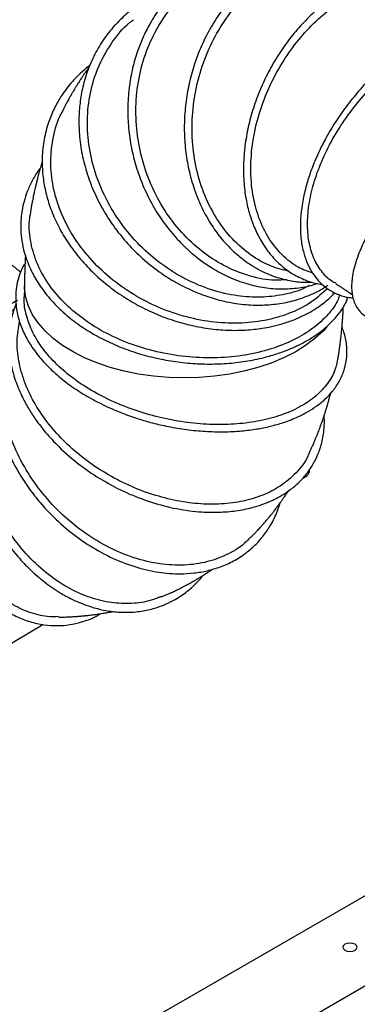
# Model space of a CAD drawing. Header units: inches. Extents: x 0.3 to 33.8, y 0.2 to 21.7.
# Tile 190 of 209: x 30.736 to 31.375, y 14.312 to 16.176. Entities that reach past the tile are written whole.
import ezdxf

# ---------------------------------------------------------------- set-up
doc = ezdxf.new("R2010")
doc.units = ezdxf.units.IN
doc.header["$MEASUREMENT"] = 0

msp = doc.modelspace()

# ---------------------------------------------------------------- linework, layer by layer
at = {"color": 7, "linetype": 'Continuous', "lineweight": 25}
for p, q in [((31.27226, 15.30837), (31.27984, 15.31282)), ((29.56294, 14.31562), (30.77988, 15.03099)), ((30.24795, 13.85853), (31.52075, 14.5933)), ((30.37824, 13.76291), (31.63261, 14.48704))]:
    msp.add_line(p, q, dxfattribs=at)
at = {"color": 7, "linetype": 'Continuous', "lineweight": 25, "flags": 128}
for points in [[(31.31797, 15.5946), (31.31074, 15.58676), (31.29524, 15.57257), (31.27745, 15.5593), (31.25754, 15.54708), (31.23569, 15.53602), (31.2121, 15.52622), (31.18699, 15.51777), (31.16059, 15.51075), (31.13315, 15.50523), (31.10492, 15.50125), (31.07615, 15.49885), (31.04712, 15.49806), (31.01809, 15.49889), (30.98934, 15.50131), (30.96111, 15.50532), (30.93369, 15.51087), (30.90731, 15.51792), (30.88223, 15.52639), (30.85867, 15.53622), (30.83686, 15.5473), (30.81698, 15.55954), (30.79924, 15.57283), (30.78378, 15.58704), (30.77076, 15.60204), (30.76029, 15.61769), (30.75247, 15.63385), (30.74738, 15.65037), (30.74505, 15.66709), (30.7449, 15.67268)], [(31.35203, 14.42537), (31.34908, 14.42282), (31.34805, 14.41981), (31.34908, 14.41681), (31.35203, 14.41426), (31.35644, 14.41256), (31.36165, 14.41196), (31.36685, 14.41256), (31.37126, 14.41426), (31.37421, 14.41681), (31.37525, 14.41981), (31.37421, 14.42282), (31.37126, 14.42537), (31.36685, 14.42707), (31.36165, 14.42767), (31.35644, 14.42707), (31.35203, 14.42537)]]:
    msp.add_lwpolyline(points, dxfattribs=at)
at = {"color": 7, "linetype": 'Continuous', "lineweight": 25}
msp.add_arc((31.27251, 15.32284), 0.01241, 306.19551, 6.1728, dxfattribs=at)
for points, knots in [([(31.25792, 16.30011), (31.25303, 16.30123), (31.23637, 16.30503), (31.20836, 16.30607), (31.1758, 16.304), (31.14654, 16.29815), (31.11839, 16.28919), (31.08887, 16.27577), (31.05799, 16.25619), (31.02825, 16.23053), (31.00269, 16.20095), (30.98318, 16.17101), (30.96904, 16.14299), (30.95804, 16.11512), (30.94886, 16.08349), (30.94241, 16.04732), (30.93992, 16.00907), (30.9415, 15.9711), (30.94691, 15.93386), (30.95606, 15.89755), (30.96889, 15.86214), (30.98557, 15.82766), (31.00637, 15.79439), (31.02777, 15.7675), (31.04707, 15.74751), (31.06186, 15.73412), (31.0783, 15.72086), (31.09963, 15.70602), (31.12837, 15.69019), (31.16128, 15.67727), (31.19522, 15.66911), (31.22844, 15.66586), (31.2606, 15.66764), (31.28429, 15.67144), (31.29658, 15.676), (31.29906, 15.67691)], [0, 0, 0, 0, 0.01455295, 0.04956952, 0.08212388, 0.11110031, 0.138025, 0.16979408, 0.20687668, 0.24518532, 0.28345376, 0.31830281, 0.34545236, 0.37037432, 0.40034524, 0.43454214, 0.46854254, 0.50171453, 0.53431202, 0.56691303, 0.59954104, 0.63294423, 0.66784455, 0.70396644, 0.72564047, 0.74405624, 0.75929659, 0.784828, 0.81773035, 0.85409108, 0.88936631, 0.92357448, 0.95747487, 0.99143045, 1, 1, 1, 1]), ([(31.45934, 16.27652), (31.45617, 16.27868), (31.44622, 16.28546), (31.42919, 16.29383), (31.40965, 16.30167), (31.39176, 16.307), (31.3743, 16.31078), (31.35231, 16.31372), (31.32461, 16.31432), (31.29525, 16.31083), (31.26842, 16.30427), (31.24534, 16.29611), (31.22401, 16.28618), (31.2058, 16.27577), (31.19036, 16.26547), (31.1725, 16.25194), (31.15032, 16.23202), (31.12551, 16.20406), (31.10317, 16.17194), (31.0849, 16.13844), (31.07037, 16.10392), (31.05934, 16.0683), (31.05176, 16.03165), (31.04774, 15.99445), (31.04737, 15.95721), (31.05064, 15.92), (31.05782, 15.88285), (31.06789, 15.85037), (31.07912, 15.82367), (31.08947, 15.80361), (31.09942, 15.78727), (31.1091, 15.77335), (31.11961, 15.75994), (31.13245, 15.74564), (31.14817, 15.73079), (31.16618, 15.71676), (31.18879, 15.70257), (31.21573, 15.6902), (31.24586, 15.6821), (31.27045, 15.67884), (31.2845, 15.67945), (31.28917, 15.67966)], [0, 0, 0, 0, 0.0115239, 0.0361598, 0.0576579, 0.0760152, 0.0935612, 0.1126953, 0.1443206, 0.1784415, 0.2023434, 0.2271619, 0.2508305, 0.2709476, 0.2875092, 0.3036046, 0.3339551, 0.3699635, 0.4048315, 0.4379076, 0.4698622, 0.501839, 0.5338573, 0.5659101, 0.5979943, 0.6301864, 0.663524, 0.6983358, 0.7221395, 0.7435611, 0.7617768, 0.7768413, 0.7926972, 0.8117857, 0.8341055, 0.8582671, 0.8823323, 0.9182102, 0.9532941, 0.984488, 1, 1, 1, 1]), ([(31.24663, 15.69971), (31.23496, 15.70256), (31.20941, 15.7088), (31.17275, 15.73), (31.13796, 15.7602), (31.10851, 15.79843), (31.08548, 15.84316), (31.06971, 15.89296), (31.06185, 15.94617), (31.06222, 16.00104), (31.07086, 16.05575), (31.08758, 16.1085), (31.11182, 16.15755), (31.14286, 16.20126), (31.17965, 16.23825), (31.22102, 16.26716), (31.26565, 16.2874), (31.31188, 16.29714), (31.34599, 16.29942), (31.36358, 16.2955), (31.36617, 16.29492)], [0, 0, 0, 0, 0.0493134, 0.1079014, 0.1665076, 0.2251362, 0.2837926, 0.3424784, 0.4011993, 0.4599541, 0.518746, 0.5775711, 0.6364276, 0.6953101, 0.7542111, 0.8131246, 0.8720396, 0.9309505, 0.9898459, 1, 1, 1, 1]), ([(31.24193, 15.68395), (31.23434, 15.68339), (31.21174, 15.68172), (31.17297, 15.68951), (31.12777, 15.7065), (31.08503, 15.73302), (31.04638, 15.76764), (31.01314, 15.80938), (30.98657, 15.85692), (30.96756, 15.90869), (30.95689, 15.96303), (30.9549, 16.01816), (30.96175, 16.07228), (30.97724, 16.12362), (31.00088, 16.17049), (31.03192, 16.21141), (31.06941, 16.24473), (31.10915, 16.269), (31.13742, 16.27742), (31.15009, 16.2812)], [0, 0, 0, 0, 0.0309159, 0.0920119, 0.1531193, 0.2142457, 0.2753927, 0.3365671, 0.3977719, 0.4590104, 0.5202861, 0.5815978, 0.6429475, 0.7043294, 0.7657419, 0.8271765, 0.8886269, 0.950084, 1, 1, 1, 1]), ([(31.62643, 16.20626), (31.62609, 16.20672), (31.62064, 16.21408), (31.60897, 16.22535), (31.59244, 16.23901), (31.57669, 16.2491), (31.56079, 16.25729), (31.54308, 16.26425), (31.52311, 16.26961), (31.50269, 16.27265), (31.48397, 16.2735), (31.46726, 16.27287), (31.44709, 16.27064), (31.42069, 16.26507), (31.38872, 16.25391), (31.35676, 16.23798), (31.32703, 16.21878), (31.29938, 16.19669), (31.2736, 16.17174), (31.24972, 16.14406), (31.22807, 16.11396), (31.20897, 16.08184), (31.19265, 16.04814), (31.17939, 16.01332), (31.16934, 15.9778), (31.1626, 15.94187), (31.15938, 15.90578), (31.15985, 15.87042), (31.1639, 15.83756), (31.17083, 15.80852), (31.18009, 15.78253), (31.19205, 15.7582), (31.20754, 15.73505), (31.2268, 15.71401), (31.24906, 15.6967), (31.27247, 15.68464), (31.29274, 15.67757), (31.3051, 15.67578), (31.30974, 15.67511)], [0, 0, 0, 0, 0.0018755, 0.0299614, 0.0542796, 0.0745786, 0.0938087, 0.115435, 0.1394633, 0.1637259, 0.1842182, 0.2008696, 0.2176333, 0.2485347, 0.2841605, 0.318384, 0.3508379, 0.382325, 0.413863, 0.4454545, 0.4771045, 0.5088171, 0.5405902, 0.5724121, 0.604281, 0.6363278, 0.6690285, 0.7024266, 0.7351448, 0.7649847, 0.7923945, 0.8214102, 0.8529145, 0.8862147, 0.9210434, 0.9543455, 0.9828605, 1, 1, 1, 1]), ([(31.29139, 15.69621), (31.28185, 15.69962), (31.26046, 15.70727), (31.23205, 15.73008), (31.20673, 15.76156), (31.18796, 15.80043), (31.17634, 15.84497), (31.17239, 15.89378), (31.17636, 15.94519), (31.18776, 15.99576), (31.20547, 16.04378), (31.22819, 16.08816), (31.25603, 16.12937), (31.28823, 16.16636), (31.32398, 16.19805), (31.3623, 16.22369), (31.40221, 16.24249), (31.44264, 16.25409), (31.48245, 16.2579), (31.52074, 16.2546), (31.54384, 16.24604), (31.55531, 16.2418)], [0, 0, 0, 0, 0.04536818, 0.10169659, 0.15804314, 0.2144146, 0.270812, 0.32724151, 0.38370339, 0.44020004, 0.49108936, 0.54200453, 0.59294329, 0.64390153, 0.69487501, 0.74585787, 0.79684466, 0.84782881, 0.89880487, 0.94976673, 1, 1, 1, 1]), ([(31.0401, 16.23947), (31.03492, 16.23826), (31.01804, 16.23434), (30.99322, 16.22353), (30.9663, 16.20861), (30.94248, 16.19141), (30.91973, 16.17057), (30.89824, 16.14498), (30.87948, 16.11524), (30.86496, 16.08301), (30.85519, 16.05051), (30.84966, 16.01919), (30.84747, 15.98749), (30.84874, 15.9534), (30.85435, 15.91675), (30.86462, 15.87942), (30.87915, 15.84317), (30.89749, 15.8089), (30.91906, 15.77716), (30.94383, 15.74766), (30.97219, 15.72027), (31.00332, 15.69607), (31.03142, 15.67872), (31.05366, 15.66741), (31.07039, 15.65999), (31.09139, 15.65192), (31.11986, 15.6434), (31.15505, 15.63709), (31.19095, 15.63517), (31.22488, 15.63772), (31.25716, 15.64431), (31.28773, 15.65548), (31.30868, 15.66557), (31.31831, 15.67287), (31.31936, 15.67367)], [0, 0, 0, 0, 0.0159339, 0.0518863, 0.0819847, 0.1101833, 0.1421276, 0.1769191, 0.2127466, 0.2494448, 0.283715, 0.3140552, 0.3431794, 0.3761847, 0.4119208, 0.4479316, 0.4840529, 0.5194764, 0.55403, 0.5882593, 0.6239105, 0.6611156, 0.6960618, 0.7151614, 0.7309583, 0.7477249, 0.7792423, 0.8166111, 0.8531055, 0.888082, 0.9226012, 0.958393, 0.9954473, 1, 1, 1, 1]), ([(31.76953, 16.10752), (31.76788, 16.11104), (31.76439, 16.11851), (31.75747, 16.12981), (31.7482, 16.14202), (31.7362, 16.15404), (31.72229, 16.16441), (31.70582, 16.17343), (31.6867, 16.18049), (31.66362, 16.18515), (31.63794, 16.1865), (31.60918, 16.18402), (31.57851, 16.17734), (31.5484, 16.16702), (31.52054, 16.15443), (31.49376, 16.13974), (31.4657, 16.12149), (31.4362, 16.09883), (31.40738, 16.07278), (31.38079, 16.04484), (31.35632, 16.01509), (31.33381, 15.98315), (31.31394, 15.94971), (31.29802, 15.91713), (31.28619, 15.88709), (31.27721, 15.85805), (31.2706, 15.82774), (31.26723, 15.79648), (31.26773, 15.76678), (31.27183, 15.74074), (31.27872, 15.71877), (31.28791, 15.70005), (31.29977, 15.68354), (31.31518, 15.66888), (31.33457, 15.6575), (31.3522, 15.65087), (31.36386, 15.64992), (31.36712, 15.64966)], [0, 0, 0, 0, 0.0147999, 0.0313343, 0.0516375, 0.0756228, 0.0995384, 0.1213946, 0.1503162, 0.1784852, 0.2089946, 0.2412393, 0.2747103, 0.3073716, 0.335361, 0.361035, 0.3905805, 0.423682, 0.4564654, 0.4882518, 0.5196241, 0.5521739, 0.5859927, 0.6186009, 0.6469984, 0.6733629, 0.7040005, 0.7381402, 0.7713785, 0.8032159, 0.8327, 0.8596421, 0.8877463, 0.9188835, 0.9524172, 0.98671, 1, 1, 1, 1]), ([(31.28424, 15.67282), (31.28051, 15.67081), (31.2653, 15.66258), (31.23433, 15.65466), (31.1926, 15.64975), (31.147, 15.65249), (31.09904, 15.6635), (31.05027, 15.68372), (31.00427, 15.71218), (30.96262, 15.74802), (30.92678, 15.79014), (30.89802, 15.83722), (30.8773, 15.88776), (30.86544, 15.94016), (30.86276, 15.99273), (30.86952, 16.04371), (30.88528, 16.09167), (30.91026, 16.1342), (30.93297, 16.16282), (30.94892, 16.17442), (30.9517, 16.17644)], [0, 0, 0, 0, 0.01781862, 0.07267621, 0.12753767, 0.18240537, 0.2441252, 0.30586003, 0.36761638, 0.42939605, 0.49120668, 0.55304905, 0.61492844, 0.67684504, 0.73879887, 0.80078877, 0.86280895, 0.92485653, 0.98692106, 1, 1, 1, 1]), ([(31.33536, 15.67683), (31.33259, 15.67817), (31.3215, 15.68355), (31.30665, 15.69983), (31.29174, 15.72504), (31.28291, 15.75601), (31.28014, 15.79125), (31.28366, 15.82993), (31.29345, 15.87093), (31.3093, 15.91312), (31.33085, 15.95534), (31.357, 15.99558), (31.38675, 16.03286), (31.41912, 16.0665), (31.45403, 16.09649), (31.49066, 16.12214), (31.52816, 16.14281), (31.56566, 16.15806), (31.60227, 16.16746), (31.63719, 16.1709), (31.66946, 16.16805), (31.69808, 16.15989), (31.71358, 16.14979), (31.72101, 16.14494)], [0, 0, 0, 0, 0.0169167, 0.0678342, 0.1187694, 0.1697227, 0.2206996, 0.2717001, 0.3227285, 0.3737834, 0.4248675, 0.4759772, 0.5239228, 0.5718864, 0.6198669, 0.667858, 0.7158569, 0.7638571, 0.8118549, 0.8598443, 0.9078214, 0.955782, 1, 1, 1, 1]), ([(30.86891, 16.08975), (30.86386, 16.08591), (30.84947, 16.07495), (30.83026, 16.05406), (30.81225, 16.02916), (30.79874, 16.00397), (30.78806, 15.97673), (30.78048, 15.94527), (30.77758, 15.91152), (30.77938, 15.87894), (30.78494, 15.84833), (30.79404, 15.81818), (30.80731, 15.78739), (30.82512, 15.75647), (30.8472, 15.7265), (30.87295, 15.69857), (30.90142, 15.67353), (30.93196, 15.65157), (30.96432, 15.63269), (30.9983, 15.6169), (31.03373, 15.60426), (31.07037, 15.59499), (31.10712, 15.58941), (31.13817, 15.58779), (31.16225, 15.58844), (31.17965, 15.58987), (31.19633, 15.59208), (31.21421, 15.59542), (31.23457, 15.60065), (31.25994, 15.60939), (31.28752, 15.62273), (31.31352, 15.63991), (31.32687, 15.65325), (31.3329, 15.65927)], [0, 0, 0, 0, 0.0206706, 0.0588768, 0.094055, 0.123867, 0.1554344, 0.1931023, 0.2328404, 0.2683162, 0.3002009, 0.333194, 0.3680276, 0.4041386, 0.4414159, 0.4786383, 0.5149562, 0.5504235, 0.5857075, 0.6210142, 0.6564672, 0.6926175, 0.7295325, 0.764929, 0.785275, 0.802957, 0.8189721, 0.8381299, 0.8610637, 0.8875395, 0.9279174, 0.9674645, 1, 1, 1, 1]), ([(30.86757, 16.08678), (30.86701, 16.08602), (30.86509, 16.08341), (30.86319, 16.08072), (30.86032, 16.07668), (30.85829, 16.07373), (30.85719, 16.07212), (30.85598, 16.07036), (30.85468, 16.06844), (30.85292, 16.06581), (30.85134, 16.0634), (30.84843, 16.05896), (30.84631, 16.05561), (30.84425, 16.05236), (30.84158, 16.04803), (30.83925, 16.04422), (30.83638, 16.03937), (30.83451, 16.03617), (30.83204, 16.03189), (30.83039, 16.02894), (30.82903, 16.02652), (30.82748, 16.02372), (30.82648, 16.02187), (30.82612, 16.02119), (30.82588, 16.02075), (30.82579, 16.02059), (30.82573, 16.02048), (30.82552, 16.02008), (30.82499, 16.0191), (30.82409, 16.01743), (30.82254, 16.01452), (30.82102, 16.01158), (30.81993, 16.00946), (30.81906, 16.00777), (30.81835, 16.00637), (30.81793, 16.00554)], [0, 0, 0, 0, 0.0268494, 0.0919065, 0.1273925, 0.1636769, 0.1929658, 0.2106346, 0.231346, 0.2554909, 0.2998632, 0.351252, 0.3929665, 0.4314541, 0.4823636, 0.5390375, 0.5884369, 0.6285789, 0.686438, 0.7155706, 0.7447874, 0.7847126, 0.7932565, 0.8005229, 0.8077192, 0.8158534, 0.8207064, 0.8267492, 0.8428311, 0.863413, 0.8885864, 0.9353151, 0.9571751, 0.9748474, 1, 1, 1, 1]), ([(31.89446, 15.98756), (31.8944, 15.98877), (31.89401, 15.99692), (31.88973, 16.00963), (31.88165, 16.02505), (31.8703, 16.03707), (31.85621, 16.04644), (31.83861, 16.0533), (31.81913, 16.05674), (31.79887, 16.05736), (31.77925, 16.05594), (31.75878, 16.05256), (31.73917, 16.0478), (31.72185, 16.04252), (31.70268, 16.03574), (31.67864, 16.02585), (31.64879, 16.01127), (31.61845, 15.99399), (31.58961, 15.97539), (31.56075, 15.95471), (31.53087, 15.93081), (31.50245, 15.90529), (31.48018, 15.88305), (31.46267, 15.86408), (31.44737, 15.84629), (31.43137, 15.82604), (31.41647, 15.80514), (31.40414, 15.78575), (31.39496, 15.76963), (31.38772, 15.7555), (31.38121, 15.74132), (31.3749, 15.72529), (31.36959, 15.70816), (31.36618, 15.69199), (31.3647, 15.67838), (31.36457, 15.66769), (31.36532, 15.65836), (31.36707, 15.64884), (31.37061, 15.63823), (31.37664, 15.62765), (31.38646, 15.61715), (31.40051, 15.60937), (31.41389, 15.60537), (31.42236, 15.60526), (31.42402, 15.60524)], [0, 0, 0, 0, 0.0054727, 0.0368918, 0.0678138, 0.0973318, 0.1255073, 0.1558144, 0.189172, 0.2127808, 0.2373786, 0.2623819, 0.2843603, 0.3027508, 0.3182667, 0.3448632, 0.376804, 0.4083474, 0.4356824, 0.463695, 0.4967121, 0.5300524, 0.558121, 0.5756493, 0.5959775, 0.6191948, 0.6446116, 0.667169, 0.6858482, 0.7008609, 0.7172647, 0.737205, 0.7606774, 0.7840588, 0.8040566, 0.8206695, 0.8343559, 0.8507937, 0.8716758, 0.8969581, 0.9230353, 0.9592803, 0.9920589, 1, 1, 1, 1]), ([(31.3191, 15.66757), (31.30964, 15.65884), (31.29012, 15.64081), (31.25127, 15.62078), (31.20641, 15.60688), (31.15706, 15.60065), (31.10509, 15.60237), (31.05224, 15.61214), (31.00032, 15.6298), (30.95111, 15.65492), (30.90624, 15.68677), (30.8673, 15.72446), (30.83556, 15.76679), (30.81214, 15.8125), (30.79787, 15.86008), (30.79302, 15.90817), (30.79876, 15.95471), (30.80778, 15.98777), (30.81742, 16.00339), (30.81891, 16.00581)], [0, 0, 0, 0, 0.05824336, 0.12013924, 0.18203666, 0.24393836, 0.30584986, 0.3677725, 0.42971386, 0.49167547, 0.55366434, 0.61568345, 0.67773648, 0.73982688, 0.80195374, 0.86411933, 0.92631792, 0.98854829, 1, 1, 1, 1]), ([(30.77851, 15.9074), (30.77851, 15.90739), (30.77831, 15.90673), (30.77793, 15.90551), (30.77692, 15.90225), (30.77571, 15.89811), (30.7744, 15.89368), (30.77348, 15.89038), (30.77275, 15.88779), (30.77158, 15.88361), (30.77054, 15.87961), (30.76975, 15.87663), (30.76886, 15.87319), (30.76821, 15.87056), (30.76786, 15.86917), (30.76766, 15.86838), (30.76724, 15.8667), (30.76678, 15.86479), (30.76635, 15.86297), (30.76618, 15.86227), (30.76606, 15.86177), (30.76598, 15.86142), (30.76596, 15.86136), (30.76572, 15.86031), (30.76523, 15.85823), (30.76436, 15.85448), (30.76351, 15.85059), (30.76245, 15.84586), (30.76176, 15.84246), (30.7609, 15.83835), (30.75992, 15.83341), (30.75931, 15.83027), (30.75869, 15.827), (30.75833, 15.82502), (30.7581, 15.82375), (30.75802, 15.8233), (30.75797, 15.82306), (30.75797, 15.82304), (30.75787, 15.82247), (30.75774, 15.82176), (30.75755, 15.82071), (30.75715, 15.8185), (30.75683, 15.81664), (30.75659, 15.81525)], [0, 0, 0, 0, 0.0001979, 0.0192747, 0.0430199, 0.1026045, 0.1580264, 0.1823596, 0.2000914, 0.2557841, 0.3067246, 0.3292537, 0.3662651, 0.4007305, 0.4136657, 0.4204152, 0.4275474, 0.4631884, 0.4710305, 0.4774752, 0.4831467, 0.4889146, 0.5012605, 0.5120426, 0.5411333, 0.5684501, 0.6224489, 0.6680405, 0.7121112, 0.7425386, 0.7998153, 0.8437883, 0.868202, 0.8910509, 0.9019221, 0.9069686, 0.9122083, 0.9243104, 0.9313619, 0.9395352, 0.9495266, 0.9622525, 1, 1, 1, 1]), ([(30.77509, 15.896), (30.77391, 15.89445), (30.76791, 15.88662), (30.75925, 15.87158), (30.75005, 15.85178), (30.74397, 15.83306), (30.74026, 15.81624), (30.73815, 15.79979), (30.7375, 15.78204), (30.73891, 15.76205), (30.74271, 15.74169), (30.74831, 15.72311), (30.75467, 15.70726), (30.76346, 15.68932), (30.77724, 15.66699), (30.79826, 15.64105), (30.82413, 15.61641), (30.85253, 15.59492), (30.88289, 15.57642), (30.91525, 15.56064), (30.9495, 15.54751), (30.98522, 15.53718), (31.0219, 15.52977), (31.05902, 15.52531), (31.09607, 15.52384), (31.13261, 15.52535), (31.16858, 15.5298), (31.19977, 15.5365), (31.22642, 15.54449), (31.24799, 15.55263), (31.26686, 15.56135), (31.28221, 15.56978), (31.29481, 15.57773), (31.30649, 15.58608), (31.31855, 15.59598), (31.331, 15.60809), (31.3441, 15.62415), (31.35359, 15.63856), (31.35694, 15.64841), (31.3577, 15.65066)], [0, 0, 0, 0, 0.0067658, 0.0342811, 0.0617338, 0.0858196, 0.1065391, 0.1255162, 0.1474023, 0.1724834, 0.199517, 0.2229943, 0.2422596, 0.259908, 0.2925395, 0.3313233, 0.3691304, 0.4049975, 0.4395394, 0.4740728, 0.5086437, 0.5432432, 0.5778652, 0.6125105, 0.6471724, 0.6818501, 0.7167559, 0.7530734, 0.7781814, 0.8039552, 0.8277876, 0.848152, 0.8650479, 0.8815159, 0.9014899, 0.9249861, 0.9509263, 0.9888337, 1, 1, 1, 1]), ([(31.34202, 15.65576), (31.34114, 15.65276), (31.33724, 15.63951), (31.32056, 15.61751), (31.29249, 15.59127), (31.2557, 15.56912), (31.21233, 15.55186), (31.16356, 15.54035), (31.11111, 15.53513), (31.05668, 15.53664), (31.00211, 15.54495), (30.94921, 15.56003), (30.89974, 15.58151), (30.85535, 15.60885), (30.81753, 15.64127), (30.78755, 15.6778), (30.76627, 15.71738), (30.75515, 15.75863), (30.75232, 15.79177), (30.7566, 15.8102), (30.75774, 15.8151)], [0, 0, 0, 0, 0.017546, 0.0775079, 0.1374645, 0.1974164, 0.25737, 0.3173261, 0.3772896, 0.4372641, 0.4972526, 0.5572614, 0.6172924, 0.677353, 0.737444, 0.7975707, 0.8577335, 0.9179326, 0.978167, 1, 1, 1, 1]), ([(30.73756, 15.69832), (30.73206, 15.70306), (30.72025, 15.71322), (30.69872, 15.72426), (30.67792, 15.73093), (30.6587, 15.73421), (30.64135, 15.73546), (30.62076, 15.73477), (30.59681, 15.7312), (30.56965, 15.72416), (30.55045, 15.71608), (30.54044, 15.71187)], [0, 0, 0, 0, 0.11323665, 0.24282384, 0.37904139, 0.45217669, 0.53703591, 0.63473526, 0.74496817, 0.86708235, 1, 1, 1, 1]), ([(30.74668, 15.72963), (30.7466, 15.72829), (30.74651, 15.7267), (30.74641, 15.72514), (30.74639, 15.72469), (30.74638, 15.72464), (30.74637, 15.72444), (30.74636, 15.72424), (30.74635, 15.72398), (30.74632, 15.72353), (30.74626, 15.72255), (30.74617, 15.7209), (30.74605, 15.71852), (30.74597, 15.71638), (30.74591, 15.71463), (30.74589, 15.71396), (30.74587, 15.71352), (30.74586, 15.71326), (30.74585, 15.71305), (30.74584, 15.71282), (30.74582, 15.71265), (30.74582, 15.71272), (30.74582, 15.71276)], [0, 0, 0, 0, 0.2088429, 0.249194, 0.2840986, 0.3175867, 0.3320263, 0.3455795, 0.3593821, 0.3744939, 0.4114789, 0.5009635, 0.6290671, 0.8113134, 0.8577693, 0.8935589, 0.908271, 0.9215085, 0.9339876, 0.9465335, 0.9747058, 1, 1, 1, 1]), ([(30.74446, 15.71352), (30.74149, 15.70747), (30.73325, 15.69067), (30.72748, 15.66178), (30.72844, 15.63081), (30.73517, 15.60299), (30.74508, 15.57919), (30.75686, 15.55921), (30.76804, 15.54381), (30.77849, 15.5312), (30.791, 15.51786), (30.80903, 15.50111), (30.83301, 15.48233), (30.86271, 15.46324), (30.89417, 15.44653), (30.92571, 15.43272), (30.95564, 15.42195), (30.98451, 15.41339), (31.01467, 15.40621), (31.04781, 15.40044), (31.08294, 15.39673), (31.11818, 15.39552), (31.15139, 15.39689), (31.18106, 15.40037), (31.20783, 15.4055), (31.23426, 15.41272), (31.25917, 15.42216), (31.28085, 15.43314), (31.29728, 15.4437), (31.30958, 15.45338), (31.32065, 15.46369), (31.33206, 15.47665), (31.34345, 15.49426), (31.35198, 15.51528), (31.35622, 15.53827), (31.35552, 15.56155), (31.35195, 15.58037), (31.34773, 15.59113), (31.34647, 15.59433)], [0, 0, 0, 0, 0.0253259, 0.0702385, 0.1138599, 0.1447728, 0.1771106, 0.2060345, 0.2237667, 0.2394855, 0.2582009, 0.2803672, 0.3132206, 0.3456952, 0.3776391, 0.4081875, 0.4352998, 0.4591938, 0.4848563, 0.5140365, 0.5449652, 0.5759733, 0.6068411, 0.6350162, 0.6597889, 0.6862087, 0.718114, 0.7448414, 0.7683359, 0.7875575, 0.8029082, 0.8263752, 0.8559607, 0.8892616, 0.9225603, 0.9558107, 0.9868341, 1, 1, 1, 1]), ([(30.7457, 15.71096), (30.7457, 15.71096), (30.7457, 15.71097), (30.7457, 15.71091), (30.74569, 15.71077), (30.74568, 15.71056), (30.74566, 15.70987), (30.74556, 15.70742), (30.7454, 15.70308), (30.74531, 15.69937), (30.74528, 15.697), (30.74527, 15.69656), (30.74527, 15.69633), (30.74526, 15.69619), (30.74526, 15.69611), (30.74525, 15.69601), (30.74525, 15.69607), (30.74524, 15.69587), (30.74521, 15.69536), (30.74518, 15.69488), (30.74515, 15.6941), (30.7451, 15.69239), (30.74504, 15.68881), (30.74499, 15.68545), (30.74495, 15.68293), (30.74493, 15.68069), (30.74492, 15.67854), (30.74491, 15.67656), (30.7449, 15.67494), (30.7449, 15.67364), (30.7449, 15.67299), (30.7449, 15.67269)], [0, 0, 0, 0, 0.00186966, 0.00622902, 0.01059213, 0.01553085, 0.0214007, 0.05606195, 0.16630463, 0.29129506, 0.30798187, 0.31406502, 0.3188552, 0.32263627, 0.32430059, 0.32591315, 0.33753893, 0.34860482, 0.37377118, 0.44105623, 0.47482149, 0.50492157, 0.62125197, 0.69789146, 0.74310432, 0.79915133, 0.83408317, 0.87623522, 0.93029936, 0.96724513, 1, 1, 1, 1]), ([(30.7458, 15.71297), (30.7458, 15.71297), (30.7458, 15.71296), (30.74578, 15.71273), (30.74576, 15.71229), (30.74573, 15.71167), (30.74571, 15.71107), (30.74569, 15.71056), (30.74567, 15.71026), (30.74567, 15.71009), (30.74566, 15.70999), (30.74566, 15.70993), (30.74566, 15.70988), (30.74565, 15.70989), (30.74565, 15.70989)], [0, 0, 0, 0, 0.1307265, 0.2641497, 0.3889856, 0.5229662, 0.6798612, 0.7662017, 0.8369293, 0.8679649, 0.8981535, 0.9292369, 0.9627591, 1, 1, 1, 1]), ([(30.7449, 15.6727), (30.7449, 15.67213), (30.7449, 15.67137), (30.74489, 15.6705), (30.74489, 15.67008), (30.74489, 15.66968), (30.74489, 15.66958), (30.74488, 15.66929), (30.74487, 15.66896), (30.74488, 15.66841), (30.74483, 15.66625), (30.74479, 15.66425), (30.74474, 15.6623), (30.74467, 15.66068), (30.74465, 15.6603), (30.74465, 15.66013), (30.74466, 15.66012), (30.74466, 15.65994), (30.74464, 15.65953), (30.74462, 15.65922), (30.7446, 15.65879), (30.74456, 15.65805), (30.74453, 15.65746), (30.74451, 15.65712)], [0, 0, 0, 0, 0.0574119, 0.0781169, 0.0938914, 0.1053764, 0.1351595, 0.1582316, 0.1986159, 0.2684629, 0.3839253, 0.5430858, 0.6643518, 0.7501578, 0.7853772, 0.8287914, 0.8637203, 0.9011381, 0.9191826, 0.9286061, 0.9388742, 0.9642136, 1, 1, 1, 1]), ([(31.33479, 15.67614), (31.33478, 15.67614), (31.33474, 15.67616), (31.33486, 15.67609), (31.33542, 15.67577), (31.33656, 15.6751), (31.33778, 15.67436), (31.3394, 15.67337), (31.34077, 15.67254), (31.34209, 15.67171), (31.34377, 15.67066), (31.34571, 15.66942), (31.34921, 15.66714), (31.35248, 15.66495), (31.35573, 15.66273), (31.3577, 15.66136), (31.3593, 15.66021), (31.36038, 15.65945), (31.36131, 15.65879), (31.36176, 15.65847), (31.36193, 15.65834), (31.36203, 15.65827), (31.36216, 15.65817), (31.36243, 15.65797), (31.36262, 15.65783), (31.36279, 15.65771), (31.36291, 15.65762), (31.36323, 15.6574), (31.36424, 15.65667), (31.36506, 15.65606), (31.36585, 15.65547), (31.36606, 15.65531)], [0, 0, 0, 0, 0.0009329, 0.0234239, 0.0390464, 0.0699713, 0.0865115, 0.1446861, 0.1836551, 0.2334422, 0.2779749, 0.3439651, 0.4182072, 0.6047026, 0.6492395, 0.7079422, 0.7669163, 0.7972196, 0.8203908, 0.8325686, 0.8434616, 0.8516189, 0.8542456, 0.8629454, 0.8695146, 0.8808236, 0.9000563, 0.9197586, 0.9377199, 0.9829684, 1, 1, 1, 1]), ([(31.33815, 15.53429), (31.33684, 15.52717), (31.33378, 15.51061), (31.31995, 15.48696), (31.29863, 15.46381), (31.27034, 15.44419), (31.2362, 15.42851), (31.19695, 15.41724), (31.15369, 15.41063), (31.1075, 15.40891), (31.05961, 15.41208), (31.01126, 15.42013), (30.9637, 15.43283), (30.9182, 15.44993), (30.87591, 15.47099), (30.838, 15.49554), (30.80537, 15.52299), (30.77903, 15.55273), (30.75938, 15.58407), (30.74778, 15.61624), (30.74311, 15.64095), (30.74491, 15.65441), (30.7453, 15.65731)], [0, 0, 0, 0, 0.03960957, 0.09224378, 0.14489322, 0.19755257, 0.2502158, 0.3028768, 0.35552958, 0.40816842, 0.46078854, 0.51338569, 0.56595715, 0.61850074, 0.6710161, 0.72350317, 0.77596363, 0.82839908, 0.88081254, 0.93320647, 0.9855844, 1, 1, 1, 1]), ([(30.73181, 15.64472), (30.72523, 15.64143), (30.70471, 15.63115), (30.67358, 15.60671), (30.64394, 15.57432), (30.62161, 15.54117), (30.60515, 15.50983), (30.59251, 15.47808), (30.58378, 15.44857), (30.57768, 15.42066), (30.57336, 15.39118), (30.5711, 15.35801), (30.57167, 15.32281), (30.57577, 15.28213), (30.58511, 15.23729), (30.59972, 15.19494), (30.61615, 15.16054), (30.63192, 15.13429), (30.6481, 15.1123), (30.66467, 15.09354), (30.68294, 15.07631), (30.70435, 15.06007), (30.72872, 15.04612), (30.75499, 15.0358), (30.78145, 15.02988), (30.80665, 15.02831), (30.8304, 15.03023), (30.85421, 15.03572), (30.87393, 15.04267), (30.88542, 15.0495), (30.88881, 15.05152)], [0, 0, 0, 0, 0.0260228, 0.0811455, 0.1356847, 0.1728039, 0.2109893, 0.2481477, 0.279115, 0.3053105, 0.3348438, 0.3687985, 0.4048388, 0.4400841, 0.4915509, 0.5437095, 0.5793708, 0.6139762, 0.6449523, 0.672443, 0.7018378, 0.735713, 0.7726905, 0.8103144, 0.8482999, 0.883521, 0.915008, 0.9473673, 0.9844696, 1, 1, 1, 1]), ([(30.72548, 15.62864), (30.71995, 15.62368), (30.70338, 15.6088), (30.68043, 15.57834), (30.66087, 15.54107), (30.64817, 15.50425), (30.64068, 15.4705), (30.63734, 15.44001), (30.63667, 15.41527), (30.63724, 15.39521), (30.63894, 15.37416), (30.64283, 15.34666), (30.6502, 15.31395), (30.66177, 15.27853), (30.6782, 15.24028), (30.70105, 15.19974), (30.72856, 15.16301), (30.75632, 15.13373), (30.783, 15.11063), (30.80949, 15.09238), (30.83351, 15.07926), (30.85282, 15.07074), (30.86902, 15.06496), (30.88611, 15.06005), (30.90724, 15.05574), (30.93407, 15.05341), (30.96196, 15.05497), (30.98741, 15.0602), (31.00998, 15.06799), (31.03187, 15.07869), (31.05362, 15.09354), (31.07124, 15.10903), (31.08042, 15.12028), (31.08352, 15.12409)], [0, 0, 0, 0, 0.0252112, 0.0755905, 0.1265743, 0.1621995, 0.1992297, 0.2340074, 0.2555325, 0.2735539, 0.2937499, 0.3179063, 0.3549139, 0.3910754, 0.4255277, 0.4752374, 0.5261822, 0.5611301, 0.597632, 0.635812, 0.6640153, 0.6878218, 0.7070516, 0.7232274, 0.7500269, 0.7838609, 0.8213584, 0.8542087, 0.8823828, 0.9125509, 0.9472155, 0.9821259, 1, 1, 1, 1]), ([(30.72954, 15.63896), (30.72769, 15.63452), (30.723, 15.62328), (30.71807, 15.60334), (30.71475, 15.57864), (30.71493, 15.551), (30.71927, 15.52105), (30.72791, 15.49084), (30.73957, 15.46341), (30.75236, 15.43993), (30.76685, 15.41758), (30.78547, 15.39337), (30.813, 15.36367), (30.849, 15.33261), (30.89255, 15.30342), (30.93807, 15.27981), (30.98539, 15.2617), (31.03358, 15.24935), (31.07654, 15.24383), (31.11397, 15.24322), (31.14585, 15.24592), (31.17272, 15.25128), (31.19356, 15.25762), (31.20862, 15.26348), (31.22257, 15.27004), (31.23731, 15.2784), (31.25355, 15.28986), (31.26912, 15.30397), (31.28213, 15.31937), (31.29278, 15.33565), (31.30172, 15.35391), (31.3091, 15.37631), (31.31264, 15.39979), (31.31339, 15.41716), (31.31269, 15.42529), (31.31258, 15.42645)], [0, 0, 0, 0, 0.0171695, 0.0435226, 0.0730267, 0.1051151, 0.1390304, 0.1747371, 0.2071008, 0.2324049, 0.2560928, 0.2862453, 0.3209235, 0.3704583, 0.4167892, 0.4626423, 0.5085705, 0.5546086, 0.6010067, 0.6332945, 0.6669195, 0.7005923, 0.7222222, 0.7403076, 0.7564653, 0.7766718, 0.8014849, 0.8299872, 0.856287, 0.879331, 0.9058331, 0.9356051, 0.9706384, 0.9958212, 1, 1, 1, 1]), ([(31.33887, 15.53413), (31.33891, 15.53437), (31.33898, 15.53481), (31.33926, 15.53654), (31.33968, 15.53914), (31.33983, 15.54021), (31.33987, 15.54049), (31.33994, 15.54095), (31.34002, 15.54144), (31.34011, 15.54202), (31.34025, 15.54293), (31.34047, 15.54428), (31.34072, 15.54587), (31.34096, 15.54747), (31.34124, 15.54942), (31.34157, 15.55175), (31.34216, 15.55586), (31.34305, 15.5626), (31.34417, 15.57165), (31.3453, 15.58195), (31.34624, 15.5915), (31.34695, 15.59985), (31.34738, 15.6051), (31.34766, 15.60917), (31.3479, 15.61253), (31.34815, 15.61617), (31.34834, 15.61974), (31.3485, 15.62229), (31.34862, 15.62438), (31.34882, 15.62852), (31.34899, 15.63186), (31.34906, 15.6335), (31.34906, 15.63365)], [0, 0, 0, 0, 0.01879198, 0.03420258, 0.0721894, 0.08184997, 0.09050098, 0.09636566, 0.10192456, 0.10746681, 0.11326132, 0.12637248, 0.14207911, 0.1565386, 0.16877098, 0.19197514, 0.22699926, 0.29080992, 0.38984245, 0.49367994, 0.58968627, 0.67142927, 0.72919072, 0.75372777, 0.78856583, 0.81695434, 0.85973375, 0.88458903, 0.90970333, 0.94953291, 0.99542935, 1, 1, 1, 1]), ([(30.80979, 15.04588), (30.80255, 15.04571), (30.78359, 15.04528), (30.75304, 15.05342), (30.71931, 15.06922), (30.6877, 15.09256), (30.65911, 15.1225), (30.63427, 15.15829), (30.61393, 15.19904), (30.5986, 15.24364), (30.58882, 15.29096), (30.58483, 15.33976), (30.58691, 15.38878), (30.59499, 15.43676), (30.60906, 15.48241), (30.62874, 15.52468), (30.65385, 15.56212), (30.68016, 15.59163), (30.69954, 15.60548), (30.70747, 15.61114)], [0, 0, 0, 0, 0.03794604, 0.09945356, 0.16093542, 0.22238809, 0.28380866, 0.34519635, 0.40655074, 0.46787355, 0.52916639, 0.59043265, 0.65167512, 0.7128979, 0.77410409, 0.83529762, 0.8964814, 0.95765877, 1, 1, 1, 1]), ([(30.723, 15.62074), (30.71912, 15.61461), (30.71036, 15.6008), (30.6995, 15.57636), (30.69055, 15.54745), (30.68523, 15.51542), (30.68398, 15.48182), (30.68674, 15.44925), (30.69193, 15.42227), (30.6977, 15.40081), (30.70395, 15.38175), (30.71247, 15.36018), (30.72513, 15.33366), (30.74222, 15.30445), (30.76335, 15.2749), (30.78981, 15.24394), (30.82284, 15.21245), (30.86361, 15.18217), (30.90764, 15.15744), (30.95342, 15.13947), (30.99828, 15.12913), (31.03588, 15.12636), (31.06646, 15.12815), (31.09184, 15.13247), (31.11694, 15.13994), (31.14166, 15.15108), (31.16427, 15.1656), (31.18312, 15.18214), (31.19881, 15.20001), (31.21279, 15.22093), (31.22328, 15.2417), (31.22781, 15.25647), (31.22937, 15.26155)], [0, 0, 0, 0, 0.0246128, 0.0554845, 0.0897535, 0.1249772, 0.1608204, 0.19628, 0.2258617, 0.243689, 0.2623311, 0.2847904, 0.3109823, 0.3465252, 0.3804206, 0.4126798, 0.4601172, 0.5076213, 0.5559805, 0.6058127, 0.6543134, 0.6991843, 0.7285052, 0.7579629, 0.7887138, 0.8219322, 0.8568274, 0.8882808, 0.9155655, 0.9454422, 0.9812372, 1, 1, 1, 1]), ([(31.28392, 15.3561), (31.28315, 15.3539), (31.27818, 15.33969), (31.2603, 15.31783), (31.23176, 15.29302), (31.1973, 15.27531), (31.15963, 15.26383), (31.11809, 15.25835), (31.07385, 15.25893), (31.02804, 15.26563), (30.98186, 15.27821), (30.93652, 15.29645), (30.89321, 15.31983), (30.8531, 15.34784), (30.8172, 15.37973), (30.78653, 15.41478), (30.76186, 15.4521), (30.74388, 15.49083), (30.7332, 15.52998), (30.72953, 15.56857), (30.73344, 15.59292), (30.73537, 15.60496)], [0, 0, 0, 0, 0.01124372, 0.07237024, 0.13351167, 0.1878801, 0.24224667, 0.29660509, 0.35094963, 0.40527498, 0.45957713, 0.51385263, 0.56809981, 0.62231747, 0.67650629, 0.73066709, 0.78480237, 0.83891427, 0.89300628, 0.9470811, 1, 1, 1, 1]), ([(31.00388, 15.08436), (30.99756, 15.08165), (30.97991, 15.07408), (30.94794, 15.06988), (30.90944, 15.07127), (30.87028, 15.08068), (30.83006, 15.09803), (30.78999, 15.12415), (30.75172, 15.15916), (30.71811, 15.20099), (30.69031, 15.24824), (30.66931, 15.2994), (30.65589, 15.35283), (30.65058, 15.40679), (30.65359, 15.45966), (30.66534, 15.50935), (30.68068, 15.54796), (30.69467, 15.56713), (30.69926, 15.57343)], [0, 0, 0, 0, 0.0341895, 0.0955183, 0.1568323, 0.2181255, 0.279393, 0.3482638, 0.4170934, 0.4858822, 0.5546282, 0.6233373, 0.6920097, 0.7606532, 0.8292705, 0.8978677, 0.9664499, 1, 1, 1, 1]), ([(31.17291, 15.19673), (31.17048, 15.19388), (31.15916, 15.18058), (31.13199, 15.16407), (31.09255, 15.14849), (31.04828, 15.14212), (31.00128, 15.14457), (30.95295, 15.15587), (30.90495, 15.17569), (30.85885, 15.20335), (30.81621, 15.23798), (30.77848, 15.27851), (30.74693, 15.32361), (30.72267, 15.3719), (30.7066, 15.42181), (30.69908, 15.47194), (30.70148, 15.52014), (30.70729, 15.5533), (30.71471, 15.56848), (30.71546, 15.57003)], [0, 0, 0, 0, 0.0178058, 0.0829667, 0.1481268, 0.2132782, 0.2784113, 0.3435177, 0.4085928, 0.4736296, 0.5386291, 0.6035875, 0.6685091, 0.7333947, 0.7982491, 0.8630768, 0.9278815, 0.9926702, 1, 1, 1, 1]), ([(31.2846, 15.3558), (31.2847, 15.35599), (31.28487, 15.35636), (31.28577, 15.3583), (31.28727, 15.36159), (31.28934, 15.36615), (31.29147, 15.37101), (31.29435, 15.37768), (31.29772, 15.38582), (31.30119, 15.39456), (31.30453, 15.40338), (31.30707, 15.4104), (31.30917, 15.41634), (31.31089, 15.42134), (31.31259, 15.42643), (31.31385, 15.4303), (31.31524, 15.43462), (31.31691, 15.44005), (31.31813, 15.44405), (31.3201, 15.45066), (31.32157, 15.45593), (31.32334, 15.46225), (31.32446, 15.46654), (31.32521, 15.46943)], [0, 0, 0, 0, 0.0103705, 0.0196889, 0.0646208, 0.0900887, 0.1362349, 0.203825, 0.262291, 0.3567212, 0.4335996, 0.4908776, 0.5424904, 0.5853343, 0.6327039, 0.6633051, 0.6907049, 0.7363479, 0.793217, 0.8389944, 0.8918143, 0.9272895, 1, 1, 1, 1]), ([(31.17364, 15.19605), (31.17372, 15.19613), (31.17387, 15.19629), (31.17449, 15.19691), (31.17536, 15.19779), (31.17693, 15.19937), (31.17883, 15.2013), (31.18139, 15.20396), (31.18329, 15.20597), (31.18561, 15.2084), (31.18974, 15.21285), (31.1932, 15.21665), (31.19789, 15.22198), (31.2017, 15.22634), (31.20489, 15.23015), (31.20747, 15.23322), (31.21102, 15.23757), (31.21378, 15.24098), (31.21759, 15.24585), (31.21968, 15.24855), (31.22198, 15.25155), (31.22363, 15.25376), (31.22449, 15.25492), (31.2251, 15.25573), (31.22595, 15.25687), (31.22749, 15.25895), (31.22982, 15.26217), (31.2319, 15.26509), (31.2346, 15.26889), (31.23664, 15.27187), (31.23842, 15.27444), (31.2407, 15.27782), (31.24265, 15.28078), (31.24369, 15.28234), (31.2447, 15.28388), (31.24491, 15.28422)], [0, 0, 0, 0, 0.0117597, 0.0213906, 0.0365518, 0.0463854, 0.0754427, 0.1004567, 0.1311226, 0.1583696, 0.1939813, 0.265013, 0.3134281, 0.3709985, 0.4125896, 0.4446615, 0.482342, 0.5378027, 0.5868702, 0.6151149, 0.6544453, 0.6694625, 0.6812546, 0.6914044, 0.7054123, 0.7240189, 0.7600483, 0.7893791, 0.8421936, 0.8663886, 0.9018232, 0.9302976, 0.9572929, 0.9907196, 1, 1, 1, 1]), ([(31.0041, 15.0834), (31.00463, 15.08361), (31.00666, 15.08443), (31.01126, 15.08636), (31.01498, 15.08795), (31.02197, 15.09103), (31.02763, 15.09362), (31.03285, 15.09612), (31.03622, 15.09774), (31.03925, 15.09924), (31.04094, 15.10009), (31.04218, 15.10072), (31.0431, 15.10118), (31.04598, 15.10264), (31.04894, 15.10418), (31.0517, 15.10565), (31.0534, 15.10656), (31.0547, 15.10726), (31.05821, 15.10916), (31.06105, 15.11075), (31.06332, 15.11203), (31.06727, 15.11426), (31.07133, 15.11666), (31.07403, 15.11826), (31.07666, 15.11983), (31.08051, 15.1222), (31.08322, 15.12389), (31.0871, 15.12634), (31.08942, 15.12785), (31.09098, 15.12887), (31.09167, 15.12932), (31.0926, 15.12993), (31.09486, 15.13141), (31.0968, 15.13272), (31.09926, 15.13439), (31.10006, 15.13494), (31.10133, 15.13581), (31.10145, 15.13589)], [0, 0, 0, 0, 0.0172494, 0.0667277, 0.1013461, 0.1597876, 0.2377947, 0.2774336, 0.3184707, 0.3448431, 0.3565689, 0.366848, 0.3852122, 0.4033544, 0.4467581, 0.4663795, 0.4748507, 0.5039573, 0.5360479, 0.5632084, 0.5831663, 0.6239168, 0.6804245, 0.6994628, 0.7205877, 0.7551193, 0.8052542, 0.8362646, 0.8609627, 0.8729383, 0.8875601, 0.9049657, 0.9287526, 0.9442185, 0.9617135, 0.9965277, 1, 1, 1, 1]), ([(30.81003, 15.04495), (30.81013, 15.04495), (30.81033, 15.04496), (30.81106, 15.04497), (30.81309, 15.045), (30.81701, 15.04506), (30.82201, 15.04522), (30.8266, 15.04537), (30.83282, 15.04568), (30.83673, 15.04589), (30.84098, 15.04616), (30.844, 15.04638), (30.84689, 15.04659), (30.85047, 15.04688), (30.85366, 15.04717), (30.8552, 15.04731), (30.85701, 15.04748), (30.85852, 15.04763), (30.86, 15.04778), (30.86208, 15.04799), (30.86367, 15.04817), (30.86722, 15.04856), (30.87135, 15.04904), (30.87542, 15.04958), (30.87809, 15.04993), (30.88178, 15.05044), (30.8851, 15.05094), (30.88794, 15.05137), (30.89284, 15.05213), (30.8967, 15.05281), (30.89864, 15.05315), (30.90089, 15.05354), (30.90394, 15.0541), (30.90705, 15.0547), (30.90873, 15.05503), (30.91108, 15.05548), (30.91228, 15.05573), (30.91289, 15.05586)], [0, 0, 0, 0, 0.010892, 0.0202173, 0.0360129, 0.0762152, 0.1164623, 0.1667991, 0.2319657, 0.2679345, 0.2988251, 0.3354667, 0.3603474, 0.394656, 0.4237093, 0.4432746, 0.45452, 0.4680758, 0.4802145, 0.4904277, 0.5231246, 0.5512102, 0.6024285, 0.6325282, 0.6625864, 0.702337, 0.7219966, 0.7501643, 0.8049864, 0.8452105, 0.861544, 0.874406, 0.9140149, 0.935996, 0.9690099, 0.9840568, 1, 1, 1, 1])]:
    msp.add_open_spline(points, degree=3, knots=knots, dxfattribs=at)

doc.saveas('drawing.dxf')
